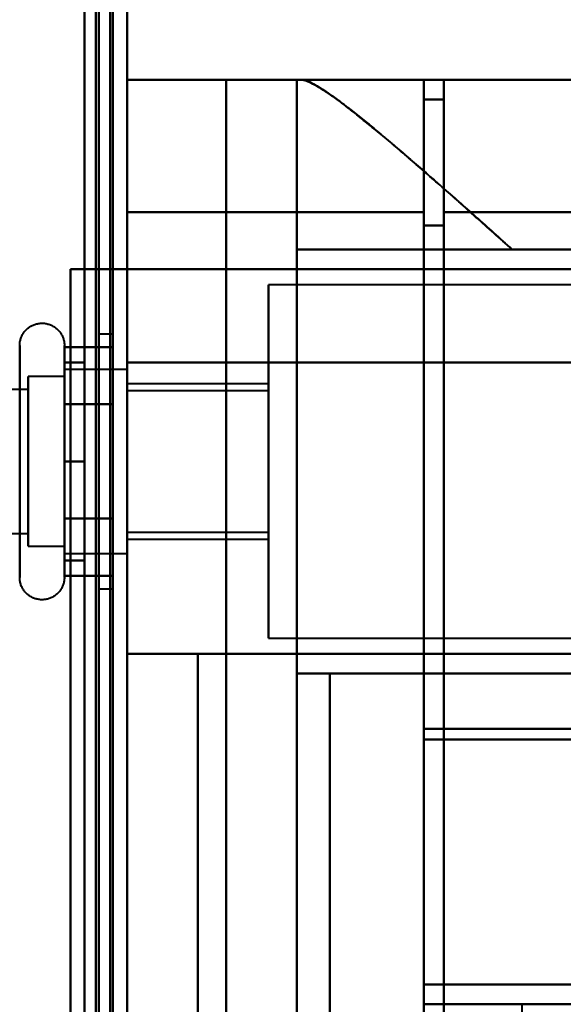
# Model space of a CAD drawing. Header units: millimetres. Extents: x -1352 to 2139, y -120 to 1210.
# Tile 81 of 87: x 736 to 755, y 983 to 1017. Entities that reach past the tile are written whole.
import ezdxf

# ---------------------------------------------------------------- set-up
doc = ezdxf.new("R2010")
doc.units = ezdxf.units.MM
doc.layers.add('A-GENM', color=13, linetype='Continuous', lineweight=40)
doc.layers.add('G-IMPT', color=8, linetype='Continuous', lineweight=40)

# ---------------------------------------------------------------- blocks, each defined once
blk = doc.blocks.new('Maintenance r21 - Maintenance r21-762144-Avant')
at = {"layer": 'A-GENM'}
for p, q in [((740, 0), (740, 1138)), ((740, 1138), (740, 0))]:
    blk.add_line(p, q, dxfattribs=at)
blk = doc.blocks.new('Souche connecteur circulaire R23 - Souche connecteur circulaire R23-762141-Avant')
at = {"layer": 'A-GENM'}
blk.add_line((740, 1080), (740, 880), dxfattribs=at)
blk = doc.blocks.new('NEXA 2000 CALQUES_dwg-762145-Avant')
at = {"layer": 'G-IMPT'}
for p, q in [((740, 128.972), (740, 1137.772)), ((740, 1008.672), (740, 1102.772)), ((739.5, 1084.372), (739.5, 883.372)), ((739.5, 682.372), (739.5, 1084.372)), ((739.5, 682.372), (739.5, 1084.372)), ((740, 883.372), (740, 1084.372)), ((740, 1084.372), (740, 682.372)), ((740, 1084.372), (740, 682.372)), ((740, 1010.694), (740, 1015.372)), ((740, 1015.372), (740, 1010.694)), ((746, 1015.372), (746, 1009.372)), ((746, 1015.372), (746.17, 1015.372)), ((746.17, 1015.372), (746, 1015.372)), ((766.861, 1015.372), (746.17, 1015.372)), ((750.5, 1010.694), (750.5, 1015.372)), ((750.5, 1015.372), (750.5, 1010.694)), ((751.2, 1010.694), (751.2, 1015.372)), ((751.2, 1015.372), (751.2, 1010.694)), ((750.5, 1010.213), (750.5, 1014.672)), ((750.5, 1014.672), (750.5, 1010.213)), ((751.2, 1010.213), (751.2, 1014.672)), ((751.2, 1014.672), (751.2, 1010.213)), ((740, 940.694), (740, 1010.694)), ((740, 1010.694), (740, 940.694)), ((750.5, 940.694), (750.5, 1010.694)), ((750.5, 1010.694), (750.5, 940.694)), ((751.2, 940.694), (751.2, 1010.694)), ((751.2, 1010.694), (751.2, 940.694)), ((750.5, 941.193), (750.5, 1010.213)), ((750.5, 1010.213), (750.5, 941.193)), ((751.2, 941.193), (751.2, 1010.213)), ((751.2, 1010.213), (751.2, 941.193)), ((746, 1009.372), (753.615, 1009.372)), ((753.615, 1009.372), (746, 1009.372)), ((739.4, 1008.672), (740, 1008.672)), ((740, 1008.672), (739.4, 1008.672)), ((740, 1005.372), (740, 1008.672)), ((740, 1008.672), (740, 1005.372)), ((769.77, 1008.122), (745, 1008.122)), ((745, 1001.872), (745, 1008.122)), ((745, 1008.122), (745, 1001.872)), ((739.5, 1006.372), (739, 1006.372)), ((739, 1006.372), (739, 1001.872)), ((739, 1001.872), (739, 1006.372)), ((739.5, 1006.372), (739.5, 997.372)), ((739.5, 1006.372), (739.5, 997.372)), ((739.5, 1001.872), (739.5, 1006.372)), ((737.785, 1005.972), (737.785, 1003.922)), ((737.785, 1005.972), (737.785, 1001.872)), ((737.785, 1005.972), (737.785, 1001.872)), ((737.785, 1005.423), (737.785, 999.822)), ((740, 1005.122), (737.785, 1005.122)), ((740, 1005.122), (737.785, 1005.122)), ((737.785, 1005.122), (737.785, 1001.872)), ((737.785, 1005.122), (737.785, 1001.872)), ((737.785, 998.622), (737.785, 1005.122)), ((737.785, 998.622), (737.785, 1005.122)), ((737.785, 999.058), (737.785, 1005.122)), ((737.785, 1005.122), (737.785, 1003.497)), ((740, 1005.122), (740, 1001.872)), ((740, 1001.872), (740, 1005.122)), ((740, 1001.872), (740, 1005.122)), ((740, 1005.122), (740, 1001.872)), ((737.785, 1004.872), (736.5, 1004.872)), ((737.785, 1004.872), (736.5, 1004.872)), ((736.5, 1004.872), (736.5, 998.872)), ((736.5, 1004.872), (736.5, 1001.872)), ((736.5, 1001.872), (736.5, 1004.872)), ((736.5, 1000.372), (736.5, 1004.872)), ((736.5, 1004.872), (736.5, 1003.372)), ((737.785, 1004.872), (737.785, 998.872)), ((737.785, 1004.872), (737.785, 998.872)), ((737.785, 998.872), (737.785, 1004.872)), ((737.785, 998.872), (737.785, 1004.872)), ((737.785, 999.274), (737.785, 1004.872)), ((737.785, 1004.872), (737.785, 999.274)), ((736.5, 1004.421), (724.611, 1004.421)), ((736.5, 1004.421), (724.611, 1004.421)), ((736.5, 1004.47), (736.5, 998.872)), ((736.5, 1004.421), (736.5, 1001.872)), ((736.5, 1001.872), (736.5, 1004.421)), ((736.5, 1000.598), (736.5, 1004.421)), ((736.5, 1004.421), (736.5, 1000.598)), ((737.785, 998.622), (737.785, 1004.687)), ((737.785, 1004.687), (737.785, 1000.247)), ((737.785, 998.872), (737.785, 1004.47)), ((737.785, 1004.47), (737.785, 998.872)), ((745, 1004.622), (740, 1004.622)), ((740, 1001.872), (740, 1004.622)), ((740, 1004.622), (740, 1001.872)), ((745, 1004.372), (740, 1004.372)), ((740, 1001.872), (740, 1004.372)), ((740, 1004.372), (740, 1001.872)), ((745, 1001.872), (745, 1004.622)), ((745, 1004.622), (745, 1001.872)), ((745, 1001.872), (745, 1004.372)), ((745, 1004.372), (745, 1001.872)), ((737.785, 1003.922), (737.785, 997.772)), ((736.5, 998.872), (736.5, 1003.372)), ((736.5, 1003.372), (736.5, 999.274)), ((737.785, 1003.497), (737.785, 998.622)), ((740, 998.622), (740, 1003.497)), ((736.5, 999.324), (736.5, 1003.146)), ((736.5, 1003.146), (736.5, 999.324)), ((736.5, 1001.872), (736.5, 998.872)), ((736.5, 998.872), (736.5, 1001.872)), ((736.5, 1001.872), (736.5, 999.324)), ((736.5, 999.324), (736.5, 1001.872)), ((737.785, 1001.872), (737.785, 998.622)), ((737.785, 1001.872), (737.785, 997.772)), ((739, 1001.872), (739, 997.372)), ((739, 997.372), (739, 1001.872)), ((739.5, 997.372), (739.5, 1001.872)), ((739.5, 997.372), (739.5, 1001.872)), ((740, 1001.872), (740, 998.622)), ((740, 999.372), (740, 1001.872)), ((740, 1001.872), (740, 999.372)), ((740, 998.622), (740, 1001.872)), ((740, 1000.247), (740, 1001.872)), ((740, 1001.872), (740, 998.622)), ((740, 999.122), (740, 1001.872)), ((740, 1001.872), (740, 999.122)), ((745, 999.372), (745, 1001.872)), ((745, 1001.872), (745, 999.372)), ((745, 999.122), (745, 1001.872)), ((745, 995.622), (745, 1001.872)), ((745, 1001.872), (745, 999.122)), ((745, 1001.872), (745, 995.622)), ((724.611, 999.324), (736.5, 999.324)), ((724.611, 999.324), (736.5, 999.324)), ((740, 999.372), (745, 999.372)), ((736.5, 998.872), (737.785, 998.872)), ((736.5, 998.872), (737.785, 998.872)), ((740, 999.122), (745, 999.122)), ((737.785, 998.622), (740, 998.622)), ((737.785, 998.622), (740, 998.622)), ((739, 997.372), (739.5, 997.372)), ((745, 995.622), (769.77, 995.622)), ((747.174, 994.372), (758.015, 994.372)), ((758.015, 994.372), (747.174, 994.372)), ((750.5, 983.372), (750.5, 992.417)), ((750.5, 992.417), (750.5, 983.372)), ((750.5, 992.034), (750.5, 982.672)), ((750.5, 982.672), (750.5, 992.034)), ((758.015, 983.372), (750.5, 983.372)), ((750.5, 983.372), (758.015, 983.372)), ((750.5, 982.672), (768.709, 982.672)), ((750.5, 982.672), (753.974, 982.672))]:
    blk.add_line(p, q, dxfattribs=at)
at = {"layer": 'G-IMPT', "flags": 128}
for points in [[(739.4, 1137.772), (739.4, 885.572), (739.4, 633.372), (739.4, 381.172), (739.4, 128.972)], [(739.4, 128.972), (739.4, 381.172), (739.4, 633.372), (739.4, 885.572), (739.4, 1137.772)], [(739.4, 1137.772), (739.4, 885.572), (739.4, 633.372), (739.4, 381.172), (739.4, 128.972)], [(739.5, 128.972), (739.5, 381.172), (739.5, 633.372), (739.5, 885.572), (739.5, 1137.772)], [(740, 128.972), (740, 381.172), (740, 633.372), (740, 885.572), (740, 1137.772)], [(740, 1137.772), (740, 1105.497), (740, 1073.222), (740, 1040.947), (740, 1008.672)], [(740, 1008.672), (740, 1040.947), (740, 1073.222), (740, 1105.497), (740, 1137.772)], [(740, 1137.772), (740, 885.572), (740, 633.372), (740, 381.172), (740, 128.972)], [(738.9, 129.472), (738.9, 381.422), (738.9, 633.372), (738.9, 885.322), (738.9, 1137.272)], [(738.9, 1137.272), (738.9, 885.322), (738.9, 633.372), (738.9, 381.422), (738.9, 129.472)], [(738.9, 129.472), (738.9, 381.422), (738.9, 633.372), (738.9, 885.322), (738.9, 1137.272)], [(739, 1137.272), (739, 885.322), (739, 633.372), (739, 381.422), (739, 129.472)], [(739, 129.472), (739, 381.422), (739, 633.372), (739, 885.322), (739, 1137.272)], [(739, 1137.272), (739, 885.322), (739, 633.372), (739, 381.422), (739, 129.472)], [(739.5, 1137.272), (739.5, 885.322), (739.5, 633.372), (739.5, 381.422), (739.5, 129.472)], [(739.5, 129.472), (739.5, 381.422), (739.5, 633.372), (739.5, 885.322), (739.5, 1137.272)], [(739.5, 1137.272), (739.5, 885.322), (739.5, 633.372), (739.5, 381.422), (739.5, 129.472)], [(739.5, 129.472), (739.5, 381.422), (739.5, 633.372), (739.5, 885.322), (739.5, 1137.272)], [(739.5, 1137.272), (739.5, 885.322), (739.5, 633.372), (739.5, 381.422), (739.5, 129.472)], [(739.5, 129.472), (739.5, 381.422), (739.5, 633.372), (739.5, 885.322), (739.5, 1137.272)], [(739.4, 1102.772), (739.4, 1079.247), (739.4, 1055.722), (739.4, 1032.197), (739.4, 1008.672)], [(739.4, 128.972), (739.4, 372.422), (739.4, 615.872), (739.4, 859.322), (739.4, 1102.772)], [(739.4, 1102.772), (739.4, 859.322), (739.4, 615.872), (739.4, 372.422), (739.4, 128.972)], [(739.4, 1008.672), (739.4, 1032.197), (739.4, 1055.722), (739.4, 1079.247), (739.4, 1102.772)], [(739.4, 1102.772), (739.4, 1079.247), (739.4, 1055.722), (739.4, 1032.197), (739.4, 1008.672)], [(739.4, 128.972), (739.4, 372.422), (739.4, 615.872), (739.4, 859.322), (739.4, 1102.772)], [(739.5, 1008.672), (739.5, 1032.197), (739.5, 1055.722), (739.5, 1079.247), (739.5, 1102.772)], [(739.5, 1102.772), (739.5, 859.322), (739.5, 615.872), (739.5, 372.422), (739.5, 128.972)], [(740, 1008.672), (740, 1032.197), (740, 1055.722), (740, 1079.247), (740, 1102.772)], [(740, 1102.772), (740, 859.322), (740, 615.872), (740, 372.422), (740, 128.972)], [(740, 128.972), (740, 372.422), (740, 615.872), (740, 859.322), (740, 1102.772)], [(740, 1102.772), (740, 1079.247), (740, 1055.722), (740, 1032.197), (740, 1008.672)], [(738.5, 1102.272), (738.5, 859.072), (738.5, 615.872), (738.5, 372.672), (738.5, 129.472)], [(738.5, 129.472), (738.5, 372.672), (738.5, 615.872), (738.5, 859.072), (738.5, 1102.272)], [(738.5, 129.472), (738.5, 372.672), (738.5, 615.872), (738.5, 859.072), (738.5, 1102.272)], [(738.5, 1008.672), (738.5, 1032.072), (738.5, 1055.472), (738.5, 1078.872), (738.5, 1102.272)], [(738.5, 1102.272), (738.5, 1078.872), (738.5, 1055.472), (738.5, 1032.072), (738.5, 1008.672)], [(738.5, 1102.272), (738.5, 1078.872), (738.5, 1055.472), (738.5, 1032.072), (738.5, 1008.672)], [(738.5, 1008.672), (738.5, 1032.072), (738.5, 1055.472), (738.5, 1078.872), (738.5, 1102.272)], [(738.5, 1102.272), (738.5, 859.072), (738.5, 615.872), (738.5, 372.672), (738.5, 129.472)], [(738.5, 1035.872), (738.5, 1005.872), (738.5, 975.872), (738.5, 945.872), (738.5, 915.872)], [(738.5, 915.872), (738.5, 945.872), (738.5, 975.872), (738.5, 1005.872), (738.5, 1035.872)], [(738.5, 1035.872), (738.5, 1005.872), (738.5, 975.872), (738.5, 945.872), (738.5, 915.872)], [(738.5, 915.872), (738.5, 945.872), (738.5, 975.872), (738.5, 1005.872), (738.5, 1035.872)], [(739.5, 915.872), (739.5, 945.872), (739.5, 975.872), (739.5, 1005.872), (739.5, 1035.872)], [(739.5, 1035.872), (739.5, 1005.872), (739.5, 975.872), (739.5, 945.872), (739.5, 915.872)], [(739.5, 915.872), (739.5, 945.872), (739.5, 975.872), (739.5, 1005.872), (739.5, 1035.872)], [(739.5, 1035.872), (739.5, 1005.872), (739.5, 975.872), (739.5, 945.872), (739.5, 915.872)], [(740, 1015.372), (742.625, 1015.372), (745.25, 1015.372), (747.875, 1015.372), (750.5, 1015.372)], [(750.5, 1015.372), (747.875, 1015.372), (745.25, 1015.372), (742.625, 1015.372), (740, 1015.372)], [(740, 1015.372), (740.877, 1015.372), (741.754, 1015.372), (742.631, 1015.372), (743.509, 1015.372)], [(743.509, 1015.372), (742.631, 1015.372), (741.754, 1015.372), (740.877, 1015.372), (740, 1015.372)], [(740, 1015.372), (740, 995.622), (740, 975.872), (740, 956.122), (740, 936.372)], [(740, 936.372), (740, 956.122), (740, 975.872), (740, 995.622), (740, 1015.372)], [(746, 1015.372), (745.377, 1015.372), (744.754, 1015.372), (744.131, 1015.372), (743.509, 1015.372)], [(743.509, 1015.372), (743.509, 995.622), (743.509, 975.872), (743.509, 956.122), (743.509, 936.372)], [(743.509, 1015.372), (744.131, 1015.372), (744.754, 1015.372), (745.377, 1015.372), (746, 1015.372)], [(743.509, 936.372), (743.509, 956.122), (743.509, 975.872), (743.509, 995.622), (743.509, 1015.372)], [(746, 1015.372), (746, 1013.872), (746, 1012.372), (746, 1010.872), (746, 1009.372)], [(746, 936.372), (746, 956.122), (746, 975.872), (746, 995.622), (746, 1015.372)], [(746, 1009.372), (746, 1010.872), (746, 1012.372), (746, 1013.872), (746, 1015.372)], [(746, 1015.372), (746, 995.622), (746, 975.872), (746, 956.122), (746, 936.372)], [(766.861, 1015.372), (761.688, 1015.372), (756.515, 1015.372), (751.343, 1015.372), (746.17, 1015.372)], [(746.17, 1015.372), (751.343, 1015.372), (756.515, 1015.372), (761.688, 1015.372), (766.861, 1015.372)], [(750.5, 992.417), (750.5, 998.156), (750.5, 1003.895), (750.5, 1009.634), (750.5, 1015.372)], [(750.5, 1015.372), (753.991, 1015.372), (757.483, 1015.372), (760.974, 1015.372), (764.465, 1015.372)], [(750.5, 1015.372), (750.5, 1009.634), (750.5, 1003.895), (750.5, 998.156), (750.5, 992.417)], [(764.465, 1015.372), (760.974, 1015.372), (757.483, 1015.372), (753.991, 1015.372), (750.5, 1015.372)], [(751.2, 1015.372), (754.057, 1015.372), (756.914, 1015.372), (759.772, 1015.372), (762.629, 1015.372)], [(751.2, 1014.672), (751.2, 1014.847), (751.2, 1015.022), (751.2, 1015.197), (751.2, 1015.372)], [(751.2, 1015.372), (754.495, 1015.372), (757.791, 1015.372), (761.086, 1015.372), (764.382, 1015.372)], [(762.629, 1015.372), (759.772, 1015.372), (756.914, 1015.372), (754.057, 1015.372), (751.2, 1015.372)], [(764.382, 1015.372), (761.086, 1015.372), (757.791, 1015.372), (754.495, 1015.372), (751.2, 1015.372)], [(751.2, 1015.372), (751.2, 1015.197), (751.2, 1015.022), (751.2, 1014.847), (751.2, 1014.672)], [(750.5, 1014.672), (750.675, 1014.672), (750.85, 1014.672), (751.025, 1014.672), (751.2, 1014.672)], [(751.2, 1014.672), (751.025, 1014.672), (750.85, 1014.672), (750.675, 1014.672), (750.5, 1014.672)], [(750.5, 1014.672), (750.675, 1014.672), (750.85, 1014.672), (751.025, 1014.672), (751.2, 1014.672)], [(751.2, 1014.672), (751.025, 1014.672), (750.85, 1014.672), (750.675, 1014.672), (750.5, 1014.672)], [(750.5, 1014.672), (750.5, 1009.013), (750.5, 1003.353), (750.5, 997.694), (750.5, 992.034)], [(750.5, 992.034), (750.5, 997.694), (750.5, 1003.353), (750.5, 1009.013), (750.5, 1014.672)], [(740, 1010.694), (742.625, 1010.694), (745.25, 1010.694), (747.875, 1010.694), (750.5, 1010.694)], [(750.5, 1010.694), (747.875, 1010.694), (745.25, 1010.694), (742.625, 1010.694), (740, 1010.694)], [(751.2, 1010.694), (753.691, 1010.694), (756.182, 1010.694), (758.672, 1010.694), (761.163, 1010.694)], [(761.163, 1010.694), (758.672, 1010.694), (756.182, 1010.694), (753.691, 1010.694), (751.2, 1010.694)], [(750.5, 1010.213), (750.675, 1010.213), (750.85, 1010.213), (751.025, 1010.213), (751.2, 1010.213)], [(751.2, 1010.213), (751.025, 1010.213), (750.85, 1010.213), (750.675, 1010.213), (750.5, 1010.213)], [(746, 1009.372), (751.734, 1009.372), (757.468, 1009.372), (763.202, 1009.372), (768.936, 1009.372)], [(746, 1009.372), (746, 1005.622), (746, 1001.872), (746, 998.122), (746, 994.372)], [(768.936, 1009.372), (763.202, 1009.372), (757.468, 1009.372), (751.734, 1009.372), (746, 1009.372)], [(746, 994.372), (746, 998.122), (746, 1001.872), (746, 1005.622), (746, 1009.372)], [(762.661, 1009.372), (760.399, 1009.372), (758.138, 1009.372), (755.876, 1009.372), (753.615, 1009.372)], [(753.615, 1009.372), (755.876, 1009.372), (758.138, 1009.372), (760.399, 1009.372), (762.661, 1009.372)], [(738.5, 1008.672), (738.375, 1008.672), (738.25, 1008.672), (738.125, 1008.672), (738, 1008.672)], [(738, 1008.672), (738, 992.272), (738, 975.872), (738, 959.472), (738, 943.072)], [(739.5, 1008.672), (739.125, 1008.672), (738.75, 1008.672), (738.375, 1008.672), (738, 1008.672)], [(738, 1008.672), (738.125, 1008.672), (738.25, 1008.672), (738.375, 1008.672), (738.5, 1008.672)], [(738, 943.072), (738, 959.472), (738, 975.872), (738, 992.272), (738, 1008.672)], [(738, 1008.672), (738.375, 1008.672), (738.75, 1008.672), (739.125, 1008.672), (739.5, 1008.672)], [(740, 1008.672), (739.5, 1008.672), (739, 1008.672), (738.5, 1008.672), (738, 1008.672)], [(738, 1008.672), (738, 992.272), (738, 975.872), (738, 959.472), (738, 943.072)], [(738, 1008.672), (738, 992.272), (738, 975.872), (738, 959.472), (738, 943.072)], [(738, 943.072), (738, 959.472), (738, 975.872), (738, 992.272), (738, 1008.672)], [(738, 943.072), (738, 959.472), (738, 975.872), (738, 992.272), (738, 1008.672)], [(738, 1008.672), (738.35, 1008.672), (738.7, 1008.672), (739.05, 1008.672), (739.4, 1008.672)], [(739.4, 1008.672), (739.05, 1008.672), (738.7, 1008.672), (738.35, 1008.672), (738, 1008.672)], [(738, 1008.672), (738.5, 1008.672), (739, 1008.672), (739.5, 1008.672), (740, 1008.672)], [(739.4, 1008.672), (739.175, 1008.672), (738.95, 1008.672), (738.725, 1008.672), (738.5, 1008.672)], [(738.5, 1008.672), (738.738, 1008.672), (738.975, 1008.672), (739.213, 1008.672), (739.45, 1008.672)], [(739.45, 1008.672), (739.463, 1008.672), (739.475, 1008.672), (739.488, 1008.672), (739.5, 1008.672)], [(739.5, 1008.672), (739.5, 992.272), (739.5, 975.872), (739.5, 959.472), (739.5, 943.072)], [(739.5, 943.072), (739.5, 959.472), (739.5, 975.872), (739.5, 992.272), (739.5, 1008.672)], [(740, 1008.672), (740, 992.272), (740, 975.872), (740, 959.472), (740, 943.072)], [(762.17, 1008.672), (756.628, 1008.672), (751.085, 1008.672), (745.543, 1008.672), (740, 1008.672)], [(740, 943.072), (740, 959.472), (740, 975.872), (740, 992.272), (740, 1008.672)], [(740, 1008.672), (740, 992.272), (740, 975.872), (740, 959.472), (740, 943.072)], [(740, 943.072), (740, 959.472), (740, 975.872), (740, 992.272), (740, 1008.672)], [(740, 943.072), (740, 959.472), (740, 975.872), (740, 992.272), (740, 1008.672)], [(740, 1008.672), (747.288, 1008.672), (754.576, 1008.672), (761.864, 1008.672), (769.152, 1008.672)], [(740, 1008.672), (745.543, 1008.672), (751.085, 1008.672), (756.628, 1008.672), (762.17, 1008.672)], [(769.152, 1008.672), (761.864, 1008.672), (754.576, 1008.672), (747.288, 1008.672), (740, 1008.672)], [(740, 1008.672), (740, 992.272), (740, 975.872), (740, 959.472), (740, 943.072)], [(736.204, 1005.972), (736.205, 1006.004), (736.207, 1006.035), (736.21, 1006.067), (736.214, 1006.098), (736.22, 1006.129), (736.227, 1006.16), (736.235, 1006.191), (736.244, 1006.221), (736.255, 1006.251), (736.267, 1006.28), (736.28, 1006.309), (736.294, 1006.337), (736.309, 1006.365), (736.325, 1006.392), (736.342, 1006.419), (736.361, 1006.444), (736.38, 1006.469), (736.4, 1006.493), (736.422, 1006.517), (736.444, 1006.539), (736.467, 1006.561), (736.491, 1006.582), (736.516, 1006.601), (736.541, 1006.62), (736.568, 1006.637), (736.595, 1006.654), (736.622, 1006.669), (736.65, 1006.684), (736.679, 1006.697), (736.708, 1006.709), (736.738, 1006.72), (736.768, 1006.73), (736.799, 1006.738), (736.829, 1006.745), (736.86, 1006.751), (736.892, 1006.756), (736.923, 1006.759), (736.955, 1006.762), (736.986, 1006.763), (737.018, 1006.762), (737.049, 1006.761), (737.081, 1006.758), (737.112, 1006.754), (737.143, 1006.749), (737.174, 1006.742), (737.205, 1006.734), (737.235, 1006.725), (737.265, 1006.715), (737.295, 1006.704), (737.324, 1006.691), (737.352, 1006.677), (737.38, 1006.662), (737.407, 1006.646), (737.434, 1006.629), (737.46, 1006.611), (737.485, 1006.592), (737.509, 1006.572), (737.533, 1006.551), (737.556, 1006.529), (737.578, 1006.506), (737.598, 1006.482), (737.618, 1006.458), (737.637, 1006.433), (737.655, 1006.407), (737.672, 1006.38), (737.688, 1006.352), (737.702, 1006.324), (737.716, 1006.296), (737.728, 1006.267), (737.739, 1006.237), (737.749, 1006.207), (737.758, 1006.177), (737.766, 1006.146), (737.772, 1006.115), (737.777, 1006.084), (737.781, 1006.052), (737.784, 1006.021), (737.785, 1005.989), (737.785, 1005.972)], [(736.204, 1005.972), (736.205, 1006.004), (736.207, 1006.035), (736.21, 1006.067), (736.214, 1006.098), (736.22, 1006.129), (736.227, 1006.16), (736.235, 1006.191), (736.244, 1006.221), (736.255, 1006.251), (736.267, 1006.28), (736.28, 1006.309), (736.294, 1006.337), (736.309, 1006.365), (736.325, 1006.392), (736.342, 1006.419), (736.361, 1006.444), (736.38, 1006.469), (736.4, 1006.493), (736.422, 1006.517), (736.444, 1006.539), (736.467, 1006.561), (736.491, 1006.582), (736.516, 1006.601), (736.541, 1006.62), (736.568, 1006.637), (736.595, 1006.654), (736.622, 1006.669), (736.65, 1006.684), (736.679, 1006.697), (736.708, 1006.709), (736.738, 1006.72), (736.768, 1006.73), (736.799, 1006.738), (736.829, 1006.745), (736.86, 1006.751), (736.892, 1006.756), (736.923, 1006.759), (736.955, 1006.762), (736.986, 1006.763), (737.018, 1006.762), (737.049, 1006.761), (737.081, 1006.758), (737.112, 1006.754), (737.143, 1006.749), (737.174, 1006.742), (737.205, 1006.734), (737.235, 1006.725), (737.265, 1006.715), (737.295, 1006.704), (737.324, 1006.691), (737.352, 1006.677), (737.38, 1006.662), (737.407, 1006.646), (737.434, 1006.629), (737.46, 1006.611), (737.485, 1006.592), (737.509, 1006.572), (737.533, 1006.551), (737.556, 1006.529), (737.578, 1006.506), (737.598, 1006.482), (737.618, 1006.458), (737.637, 1006.433), (737.655, 1006.407), (737.672, 1006.38), (737.688, 1006.352), (737.702, 1006.324), (737.716, 1006.296), (737.728, 1006.267), (737.739, 1006.237), (737.749, 1006.207), (737.758, 1006.177), (737.766, 1006.146), (737.772, 1006.115), (737.777, 1006.084), (737.781, 1006.052), (737.784, 1006.021), (737.785, 1005.989), (737.785, 1005.972)], [(736.204, 1005.972), (736.204, 1005.969), (736.204, 1005.959), (736.204, 1005.943), (736.204, 1005.92), (736.204, 1005.891), (736.204, 1005.855), (736.204, 1005.813), (736.204, 1005.764), (736.204, 1005.709), (736.204, 1005.649), (736.204, 1005.582), (736.204, 1005.509), (736.204, 1005.43), (736.204, 1005.346), (736.204, 1005.256), (736.204, 1005.161), (736.204, 1005.06), (736.204, 1004.955), (736.204, 1004.844), (736.204, 1004.729), (736.204, 1004.609), (736.204, 1004.485), (736.204, 1004.356), (736.204, 1004.224), (736.204, 1004.088), (736.204, 1003.948), (736.204, 1003.805), (736.204, 1003.659), (736.204, 1003.51), (736.204, 1003.358), (736.204, 1003.204), (736.204, 1003.048), (736.204, 1002.89), (736.204, 1002.73), (736.204, 1002.569), (736.204, 1002.407), (736.204, 1002.244), (736.204, 1002.08), (736.204, 1001.917), (736.204, 1001.872)], [(736.204, 1001.872), (736.204, 1002.036), (736.204, 1002.2), (736.204, 1002.363), (736.204, 1002.526), (736.204, 1002.687), (736.204, 1002.847), (736.204, 1003.005), (736.204, 1003.162), (736.204, 1003.317), (736.204, 1003.469), (736.204, 1003.619), (736.204, 1003.766), (736.204, 1003.91), (736.204, 1004.05), (736.204, 1004.187), (736.204, 1004.321), (736.204, 1004.45), (736.204, 1004.576), (736.204, 1004.697), (736.204, 1004.813), (736.204, 1004.925), (736.204, 1005.032), (736.204, 1005.134), (736.204, 1005.231), (736.204, 1005.322), (736.204, 1005.408), (736.204, 1005.488), (736.204, 1005.563), (736.204, 1005.631), (736.204, 1005.694), (736.204, 1005.75), (736.204, 1005.8), (736.204, 1005.844), (736.204, 1005.882), (736.204, 1005.913), (736.204, 1005.937), (736.204, 1005.955), (736.204, 1005.967), (736.204, 1005.972)], [(737.785, 1005.972), (737.785, 1005.969), (737.785, 1005.959), (737.785, 1005.943), (737.785, 1005.92), (737.785, 1005.891), (737.785, 1005.855), (737.785, 1005.813), (737.785, 1005.764), (737.785, 1005.709), (737.785, 1005.649), (737.785, 1005.582), (737.785, 1005.509), (737.785, 1005.43), (737.785, 1005.346), (737.785, 1005.256), (737.785, 1005.161), (737.785, 1005.06), (737.785, 1004.955), (737.785, 1004.844), (737.785, 1004.729), (737.785, 1004.609), (737.785, 1004.485), (737.785, 1004.356), (737.785, 1004.224), (737.785, 1004.088), (737.785, 1003.948), (737.785, 1003.805), (737.785, 1003.659), (737.785, 1003.51), (737.785, 1003.358), (737.785, 1003.204), (737.785, 1003.048), (737.785, 1002.89), (737.785, 1002.73), (737.785, 1002.569), (737.785, 1002.407), (737.785, 1002.244), (737.785, 1002.08), (737.785, 1001.917), (737.785, 1001.753), (737.785, 1001.589), (737.785, 1001.425), (737.785, 1001.263), (737.785, 1001.101), (737.785, 1000.941), (737.785, 1000.782), (737.785, 1000.625), (737.785, 1000.469), (737.785, 1000.317), (737.785, 1000.166), (737.785, 1000.018), (737.785, 999.874), (737.785, 999.822)], [(737.785, 1003.922), (737.785, 1004.063), (737.785, 1004.2), (737.785, 1004.333), (737.785, 1004.462), (737.785, 1004.587), (737.785, 1004.708), (737.785, 1004.824), (737.785, 1004.935), (737.785, 1005.042), (737.785, 1005.143), (737.785, 1005.239), (737.785, 1005.33), (737.785, 1005.416), (737.785, 1005.495), (737.785, 1005.569), (737.785, 1005.637), (737.785, 1005.699), (737.785, 1005.755), (737.785, 1005.804), (737.785, 1005.848), (737.785, 1005.885), (737.785, 1005.915), (737.785, 1005.939), (737.785, 1005.957), (737.785, 1005.968), (737.785, 1005.972)], [(737.785, 1005.972), (737.785, 1005.969), (737.785, 1005.959), (737.785, 1005.943), (737.785, 1005.92), (737.785, 1005.891), (737.785, 1005.855), (737.785, 1005.813), (737.785, 1005.764), (737.785, 1005.709), (737.785, 1005.649), (737.785, 1005.582), (737.785, 1005.509), (737.785, 1005.43), (737.785, 1005.346), (737.785, 1005.256), (737.785, 1005.161), (737.785, 1005.06), (737.785, 1004.955), (737.785, 1004.844), (737.785, 1004.729), (737.785, 1004.609), (737.785, 1004.485), (737.785, 1004.356), (737.785, 1004.224), (737.785, 1004.088), (737.785, 1003.948), (737.785, 1003.805), (737.785, 1003.659), (737.785, 1003.51), (737.785, 1003.358), (737.785, 1003.204), (737.785, 1003.048), (737.785, 1002.89), (737.785, 1002.73), (737.785, 1002.569), (737.785, 1002.407), (737.785, 1002.244), (737.785, 1002.08), (737.785, 1001.917), (737.785, 1001.872)], [(737.785, 1001.872), (737.785, 1002.036), (737.785, 1002.2), (737.785, 1002.363), (737.785, 1002.526), (737.785, 1002.687), (737.785, 1002.847), (737.785, 1003.005), (737.785, 1003.162), (737.785, 1003.317), (737.785, 1003.469), (737.785, 1003.619), (737.785, 1003.766), (737.785, 1003.91), (737.785, 1004.05), (737.785, 1004.187), (737.785, 1004.321), (737.785, 1004.45), (737.785, 1004.576), (737.785, 1004.697), (737.785, 1004.813), (737.785, 1004.925), (737.785, 1005.032), (737.785, 1005.134), (737.785, 1005.231), (737.785, 1005.322), (737.785, 1005.408), (737.785, 1005.488), (737.785, 1005.563), (737.785, 1005.631), (737.785, 1005.694), (737.785, 1005.75), (737.785, 1005.8), (737.785, 1005.844), (737.785, 1005.882), (737.785, 1005.913), (737.785, 1005.937), (737.785, 1005.955), (737.785, 1005.967), (737.785, 1005.972)], [(737.785, 1003.893), (737.785, 1004.398), (737.785, 1004.903), (737.785, 1005.409), (737.785, 1005.914)], [(737.785, 1005.914), (738.214, 1005.914), (738.643, 1005.914), (739.071, 1005.914), (739.5, 1005.914)], [(739.5, 1005.914), (739.071, 1005.914), (738.643, 1005.914), (738.214, 1005.914), (737.785, 1005.914)], [(737.785, 1005.914), (737.785, 1005.409), (737.785, 1004.903), (737.785, 1004.398), (737.785, 1003.893)], [(739.5, 1005.914), (739.5, 1005.409), (739.5, 1004.903), (739.5, 1004.398), (739.5, 1003.893)], [(739.5, 1003.893), (739.5, 1004.398), (739.5, 1004.903), (739.5, 1005.409), (739.5, 1005.914)], [(739.5, 1005.914), (739.5, 1005.409), (739.5, 1004.903), (739.5, 1004.398), (739.5, 1003.893)], [(739.5, 1003.893), (739.5, 1004.398), (739.5, 1004.903), (739.5, 1005.409), (739.5, 1005.914)], [(738.5, 1005.372), (738.321, 1005.372), (738.143, 1005.372), (737.964, 1005.372), (737.785, 1005.372)], [(737.785, 1005.372), (737.785, 1004.497), (737.785, 1003.622), (737.785, 1002.747), (737.785, 1001.872)], [(738.5, 1005.372), (738.321, 1005.372), (738.143, 1005.372), (737.964, 1005.372), (737.785, 1005.372)], [(737.785, 1005.372), (737.964, 1005.372), (738.143, 1005.372), (738.321, 1005.372), (738.5, 1005.372)], [(737.785, 1001.872), (737.785, 1002.747), (737.785, 1003.622), (737.785, 1004.497), (737.785, 1005.372)], [(737.785, 1005.372), (737.964, 1005.372), (738.143, 1005.372), (738.321, 1005.372), (738.5, 1005.372)], [(738.5, 1001.872), (738.5, 1002.747), (738.5, 1003.622), (738.5, 1004.497), (738.5, 1005.372)], [(738.5, 1005.372), (738.5, 1004.497), (738.5, 1003.622), (738.5, 1002.747), (738.5, 1001.872)], [(738.5, 1001.872), (738.5, 1002.747), (738.5, 1003.622), (738.5, 1004.497), (738.5, 1005.372)], [(738.5, 1005.372), (738.5, 1004.497), (738.5, 1003.622), (738.5, 1002.747), (738.5, 1001.872)], [(759.861, 1005.372), (754.896, 1005.372), (749.93, 1005.372), (744.965, 1005.372), (740, 1005.372)], [(740, 1005.372), (740, 990.622), (740, 975.872), (740, 961.122), (740, 946.372)], [(740, 1005.372), (744.965, 1005.372), (749.93, 1005.372), (754.896, 1005.372), (759.861, 1005.372)], [(740, 946.372), (740, 961.122), (740, 975.872), (740, 990.622), (740, 1005.372)], [(737.785, 997.772), (737.785, 997.776), (737.785, 997.785), (737.785, 997.802), (737.785, 997.825), (737.785, 997.854), (737.785, 997.89), (737.785, 997.932), (737.785, 997.98), (737.785, 998.035), (737.785, 998.096), (737.785, 998.163), (737.785, 998.236), (737.785, 998.314), (737.785, 998.399), (737.785, 998.488), (737.785, 998.584), (737.785, 998.684), (737.785, 998.79), (737.785, 998.9), (737.785, 999.016), (737.785, 999.136), (737.785, 999.26), (737.785, 999.388), (737.785, 999.521), (737.785, 999.657), (737.785, 999.797), (737.785, 999.94), (737.785, 1000.086), (737.785, 1000.235), (737.785, 1000.387), (737.785, 1000.541), (737.785, 1000.697), (737.785, 1000.855), (737.785, 1001.014), (737.785, 1001.175), (737.785, 1001.338), (737.785, 1001.501), (737.785, 1001.664), (737.785, 1001.828), (737.785, 1001.992), (737.785, 1002.156), (737.785, 1002.319), (737.785, 1002.482), (737.785, 1002.643), (737.785, 1002.804), (737.785, 1002.963), (737.785, 1003.12), (737.785, 1003.275), (737.785, 1003.428), (737.785, 1003.579), (737.785, 1003.726), (737.785, 1003.871), (737.785, 1003.922)], [(739.5, 1003.893), (739.071, 1003.893), (738.643, 1003.893), (738.214, 1003.893), (737.785, 1003.893)], [(737.785, 999.852), (737.785, 1000.862), (737.785, 1001.872), (737.785, 1002.883), (737.785, 1003.893)], [(737.785, 1003.893), (738.214, 1003.893), (738.643, 1003.893), (739.071, 1003.893), (739.5, 1003.893)], [(739.5, 1003.893), (739.071, 1003.893), (738.643, 1003.893), (738.214, 1003.893), (737.785, 1003.893)], [(737.785, 1003.893), (737.785, 1002.883), (737.785, 1001.872), (737.785, 1000.862), (737.785, 999.852)], [(737.785, 1003.893), (738.214, 1003.893), (738.643, 1003.893), (739.071, 1003.893), (739.5, 1003.893)], [(739.5, 1003.893), (739.5, 1002.883), (739.5, 1001.872), (739.5, 1000.862), (739.5, 999.852)], [(739.5, 999.852), (739.5, 1000.862), (739.5, 1001.872), (739.5, 1002.883), (739.5, 1003.893)], [(739.5, 1003.893), (739.5, 1002.883), (739.5, 1001.872), (739.5, 1000.862), (739.5, 999.852)], [(739.5, 999.852), (739.5, 1000.862), (739.5, 1001.872), (739.5, 1002.883), (739.5, 1003.893)], [(736.204, 997.772), (736.204, 997.776), (736.204, 997.785), (736.204, 997.802), (736.204, 997.825), (736.204, 997.854), (736.204, 997.89), (736.204, 997.932), (736.204, 997.98), (736.204, 998.035), (736.204, 998.096), (736.204, 998.163), (736.204, 998.236), (736.204, 998.314), (736.204, 998.399), (736.204, 998.488), (736.204, 998.584), (736.204, 998.684), (736.204, 998.79), (736.204, 998.9), (736.204, 999.016), (736.204, 999.136), (736.204, 999.26), (736.204, 999.388), (736.204, 999.521), (736.204, 999.657), (736.204, 999.797), (736.204, 999.94), (736.204, 1000.086), (736.204, 1000.235), (736.204, 1000.387), (736.204, 1000.541), (736.204, 1000.697), (736.204, 1000.855), (736.204, 1001.014), (736.204, 1001.175), (736.204, 1001.338), (736.204, 1001.501), (736.204, 1001.664), (736.204, 1001.828), (736.204, 1001.872)], [(736.204, 1001.872), (736.204, 1001.708), (736.204, 1001.545), (736.204, 1001.381), (736.204, 1001.219), (736.204, 1001.058), (736.204, 1000.898), (736.204, 1000.739), (736.204, 1000.583), (736.204, 1000.428), (736.204, 1000.276), (736.204, 1000.126), (736.204, 999.979), (736.204, 999.835), (736.204, 999.694), (736.204, 999.557), (736.204, 999.424), (736.204, 999.294), (736.204, 999.169), (736.204, 999.048), (736.204, 998.931), (736.204, 998.819), (736.204, 998.712), (736.204, 998.61), (736.204, 998.514), (736.204, 998.422), (736.204, 998.336), (736.204, 998.256), (736.204, 998.182), (736.204, 998.113), (736.204, 998.051), (736.204, 997.995), (736.204, 997.944), (736.204, 997.901), (736.204, 997.863), (736.204, 997.832), (736.204, 997.807), (736.204, 997.789), (736.204, 997.778), (736.204, 997.773)], [(737.785, 997.772), (737.785, 997.776), (737.785, 997.785), (737.785, 997.802), (737.785, 997.825), (737.785, 997.854), (737.785, 997.89), (737.785, 997.932), (737.785, 997.98), (737.785, 998.035), (737.785, 998.096), (737.785, 998.163), (737.785, 998.236), (737.785, 998.314), (737.785, 998.399), (737.785, 998.488), (737.785, 998.584), (737.785, 998.684), (737.785, 998.79), (737.785, 998.9), (737.785, 999.016), (737.785, 999.136), (737.785, 999.26), (737.785, 999.388), (737.785, 999.521), (737.785, 999.657), (737.785, 999.797), (737.785, 999.94), (737.785, 1000.086), (737.785, 1000.235), (737.785, 1000.387), (737.785, 1000.541), (737.785, 1000.697), (737.785, 1000.855), (737.785, 1001.014), (737.785, 1001.175), (737.785, 1001.338), (737.785, 1001.501), (737.785, 1001.664), (737.785, 1001.828), (737.785, 1001.872)], [(737.785, 1001.872), (737.785, 1001.708), (737.785, 1001.545), (737.785, 1001.381), (737.785, 1001.219), (737.785, 1001.058), (737.785, 1000.898), (737.785, 1000.739), (737.785, 1000.583), (737.785, 1000.428), (737.785, 1000.276), (737.785, 1000.126), (737.785, 999.979), (737.785, 999.835), (737.785, 999.694), (737.785, 999.557), (737.785, 999.424), (737.785, 999.294), (737.785, 999.169), (737.785, 999.048), (737.785, 998.931), (737.785, 998.819), (737.785, 998.712), (737.785, 998.61), (737.785, 998.514), (737.785, 998.422), (737.785, 998.336), (737.785, 998.256), (737.785, 998.182), (737.785, 998.113), (737.785, 998.051), (737.785, 997.995), (737.785, 997.944), (737.785, 997.901), (737.785, 997.863), (737.785, 997.832), (737.785, 997.807), (737.785, 997.789), (737.785, 997.778), (737.785, 997.773)], [(738.5, 1001.872), (738.321, 1001.872), (738.143, 1001.872), (737.964, 1001.872), (737.785, 1001.872)], [(737.785, 1001.872), (737.785, 1000.997), (737.785, 1000.122), (737.785, 999.247), (737.785, 998.372)], [(737.785, 1001.872), (737.964, 1001.872), (738.143, 1001.872), (738.321, 1001.872), (738.5, 1001.872)], [(738.5, 1001.872), (738.321, 1001.872), (738.143, 1001.872), (737.964, 1001.872), (737.785, 1001.872)], [(737.785, 998.372), (737.785, 999.247), (737.785, 1000.122), (737.785, 1000.997), (737.785, 1001.872)], [(737.785, 1001.872), (737.964, 1001.872), (738.143, 1001.872), (738.321, 1001.872), (738.5, 1001.872)], [(738.5, 998.372), (738.5, 999.247), (738.5, 1000.122), (738.5, 1000.997), (738.5, 1001.872)], [(738.5, 1001.872), (738.5, 1000.997), (738.5, 1000.122), (738.5, 999.247), (738.5, 998.372)], [(738.5, 998.372), (738.5, 999.247), (738.5, 1000.122), (738.5, 1000.997), (738.5, 1001.872)], [(738.5, 1001.872), (738.5, 1000.997), (738.5, 1000.122), (738.5, 999.247), (738.5, 998.372)], [(739.5, 999.852), (739.071, 999.852), (738.643, 999.852), (738.214, 999.852), (737.785, 999.852)], [(737.785, 997.831), (737.785, 998.336), (737.785, 998.841), (737.785, 999.346), (737.785, 999.852)], [(737.785, 999.852), (738.214, 999.852), (738.643, 999.852), (739.071, 999.852), (739.5, 999.852)], [(739.5, 999.852), (739.071, 999.852), (738.643, 999.852), (738.214, 999.852), (737.785, 999.852)], [(737.785, 999.852), (737.785, 999.346), (737.785, 998.841), (737.785, 998.336), (737.785, 997.831)], [(737.785, 999.852), (738.214, 999.852), (738.643, 999.852), (739.071, 999.852), (739.5, 999.852)], [(739.5, 999.852), (739.5, 999.346), (739.5, 998.841), (739.5, 998.336), (739.5, 997.831)], [(739.5, 997.831), (739.5, 998.336), (739.5, 998.841), (739.5, 999.346), (739.5, 999.852)], [(739.5, 999.852), (739.5, 999.346), (739.5, 998.841), (739.5, 998.336), (739.5, 997.831)], [(739.5, 997.831), (739.5, 998.336), (739.5, 998.841), (739.5, 999.346), (739.5, 999.852)], [(737.785, 999.822), (737.785, 999.682), (737.785, 999.545), (737.785, 999.412), (737.785, 999.283), (737.785, 999.158), (737.785, 999.037), (737.785, 998.921), (737.785, 998.809), (737.785, 998.703), (737.785, 998.601), (737.785, 998.505), (737.785, 998.414), (737.785, 998.329), (737.785, 998.249), (737.785, 998.175), (737.785, 998.108), (737.785, 998.046), (737.785, 997.99), (737.785, 997.94), (737.785, 997.897), (737.785, 997.86), (737.785, 997.829), (737.785, 997.805), (737.785, 997.788), (737.785, 997.777), (737.785, 997.772)], [(737.785, 998.372), (737.964, 998.372), (738.143, 998.372), (738.321, 998.372), (738.5, 998.372)], [(738.5, 998.372), (738.321, 998.372), (738.143, 998.372), (737.964, 998.372), (737.785, 998.372)], [(738.5, 998.372), (738.321, 998.372), (738.143, 998.372), (737.964, 998.372), (737.785, 998.372)], [(737.785, 998.372), (737.964, 998.372), (738.143, 998.372), (738.321, 998.372), (738.5, 998.372)], [(737.785, 997.772), (737.785, 997.741), (737.783, 997.709), (737.779, 997.678), (737.775, 997.646), (737.769, 997.615), (737.762, 997.584), (737.754, 997.554), (737.745, 997.524), (737.734, 997.494), (737.723, 997.464), (737.71, 997.436), (737.696, 997.407), (737.681, 997.38), (737.664, 997.352), (737.647, 997.326), (737.629, 997.3), (737.609, 997.275), (737.589, 997.251), (737.568, 997.228), (737.545, 997.205), (737.522, 997.184), (737.498, 997.163), (737.474, 997.143), (737.448, 997.125), (737.422, 997.107), (737.395, 997.091), (737.367, 997.075), (737.339, 997.061), (737.31, 997.048), (737.281, 997.036), (737.251, 997.025), (737.221, 997.015), (737.191, 997.007), (737.16, 996.999), (737.129, 996.993), (737.098, 996.989), (737.066, 996.985), (737.035, 996.983), (737.003, 996.982), (736.972, 996.982), (736.94, 996.984), (736.909, 996.987), (736.877, 996.991), (736.846, 996.996), (736.815, 997.003), (736.784, 997.01), (736.754, 997.019), (736.724, 997.03), (736.695, 997.041), (736.666, 997.054), (736.637, 997.067), (736.609, 997.082), (736.582, 997.098), (736.555, 997.115), (736.53, 997.133), (736.504, 997.152), (736.48, 997.172), (736.456, 997.194), (736.434, 997.216), (736.412, 997.238), (736.391, 997.262), (736.371, 997.287), (736.352, 997.312), (736.334, 997.338), (736.317, 997.365), (736.302, 997.392), (736.287, 997.42), (736.273, 997.449), (736.261, 997.478), (736.25, 997.508), (736.24, 997.538), (736.231, 997.568), (736.224, 997.599), (736.217, 997.63), (736.212, 997.661), (736.208, 997.692), (736.206, 997.724), (736.204, 997.755), (736.204, 997.772)], [(737.785, 997.772), (737.785, 997.741), (737.783, 997.709), (737.779, 997.678), (737.775, 997.646), (737.769, 997.615), (737.762, 997.584), (737.754, 997.554), (737.745, 997.524), (737.734, 997.494), (737.723, 997.464), (737.71, 997.436), (737.696, 997.407), (737.681, 997.38), (737.664, 997.352), (737.647, 997.326), (737.629, 997.3), (737.609, 997.275), (737.589, 997.251), (737.568, 997.228), (737.545, 997.205), (737.522, 997.184), (737.498, 997.163), (737.474, 997.143), (737.448, 997.125), (737.422, 997.107), (737.395, 997.091), (737.367, 997.075), (737.339, 997.061), (737.31, 997.048), (737.281, 997.036), (737.251, 997.025), (737.221, 997.015), (737.191, 997.007), (737.16, 996.999), (737.129, 996.993), (737.098, 996.989), (737.066, 996.985), (737.035, 996.983), (737.003, 996.982), (736.972, 996.982), (736.94, 996.984), (736.909, 996.987), (736.877, 996.991), (736.846, 996.996), (736.815, 997.003), (736.784, 997.01), (736.754, 997.019), (736.724, 997.03), (736.695, 997.041), (736.666, 997.054), (736.637, 997.067), (736.609, 997.082), (736.582, 997.098), (736.555, 997.115), (736.53, 997.133), (736.504, 997.152), (736.48, 997.172), (736.456, 997.194), (736.434, 997.216), (736.412, 997.238), (736.391, 997.262), (736.371, 997.287), (736.352, 997.312), (736.334, 997.338), (736.317, 997.365), (736.302, 997.392), (736.287, 997.42), (736.273, 997.449), (736.261, 997.478), (736.25, 997.508), (736.24, 997.538), (736.231, 997.568), (736.224, 997.599), (736.217, 997.63), (736.212, 997.661), (736.208, 997.692), (736.206, 997.724), (736.204, 997.755), (736.204, 997.772)], [(739.5, 997.831), (739.071, 997.831), (738.643, 997.831), (738.214, 997.831), (737.785, 997.831)], [(737.785, 997.831), (738.214, 997.831), (738.643, 997.831), (739.071, 997.831), (739.5, 997.831)], [(740, 995.072), (740, 985.472), (740, 975.872), (740, 966.272), (740, 956.672)], [(742.5, 995.072), (741.875, 995.072), (741.25, 995.072), (740.625, 995.072), (740, 995.072)], [(740, 956.672), (740, 966.272), (740, 975.872), (740, 985.472), (740, 995.072)], [(740, 995.072), (740, 985.472), (740, 975.872), (740, 966.272), (740, 956.672)], [(740, 956.672), (740, 966.272), (740, 975.872), (740, 985.472), (740, 995.072)], [(740, 995.072), (740.625, 995.072), (741.25, 995.072), (741.875, 995.072), (742.5, 995.072)], [(742.5, 995.072), (741.875, 995.072), (741.25, 995.072), (740.625, 995.072), (740, 995.072)], [(740, 995.072), (740.625, 995.072), (741.25, 995.072), (741.875, 995.072), (742.5, 995.072)], [(742.5, 956.672), (742.5, 966.272), (742.5, 975.872), (742.5, 985.472), (742.5, 995.072)], [(742.5, 995.072), (742.5, 985.472), (742.5, 975.872), (742.5, 966.272), (742.5, 956.672)], [(742.5, 956.672), (742.5, 966.272), (742.5, 975.872), (742.5, 985.472), (742.5, 995.072)], [(742.5, 995.072), (742.5, 985.472), (742.5, 975.872), (742.5, 966.272), (742.5, 956.672)], [(742.5, 995.072), (746.84, 995.072), (751.18, 995.072), (755.521, 995.072), (759.861, 995.072)], [(742.5, 956.672), (742.5, 966.272), (742.5, 975.872), (742.5, 985.472), (742.5, 995.072)], [(742.5, 995.072), (742.5, 985.472), (742.5, 975.872), (742.5, 966.272), (742.5, 956.672)], [(742.5, 956.672), (742.5, 966.272), (742.5, 975.872), (742.5, 985.472), (742.5, 995.072)], [(759.861, 995.072), (755.521, 995.072), (751.18, 995.072), (746.84, 995.072), (742.5, 995.072)], [(742.5, 995.072), (749.163, 995.072), (755.826, 995.072), (762.489, 995.072), (769.152, 995.072)], [(769.152, 995.072), (762.489, 995.072), (755.826, 995.072), (749.163, 995.072), (742.5, 995.072)], [(742.5, 995.072), (742.5, 985.472), (742.5, 975.872), (742.5, 966.272), (742.5, 956.672)], [(746, 994.372), (751.734, 994.372), (757.468, 994.372), (763.202, 994.372), (768.936, 994.372)], [(746, 994.372), (749.465, 994.372), (752.93, 994.372), (756.396, 994.372), (759.861, 994.372)], [(768.936, 994.372), (763.202, 994.372), (757.468, 994.372), (751.734, 994.372), (746, 994.372)], [(759.861, 994.372), (756.396, 994.372), (752.93, 994.372), (749.465, 994.372), (746, 994.372)], [(746, 994.372), (746, 985.122), (746, 975.872), (746, 966.622), (746, 957.372)], [(746, 957.372), (746, 966.622), (746, 975.872), (746, 985.122), (746, 994.372)], [(747.174, 994.372), (747.174, 985.122), (747.174, 975.872), (747.174, 966.622), (747.174, 957.372)], [(747.174, 957.372), (747.174, 966.622), (747.174, 975.872), (747.174, 985.122), (747.174, 994.372)], [(747.174, 994.372), (750.346, 994.372), (753.517, 994.372), (756.689, 994.372), (759.861, 994.372)], [(759.861, 994.372), (756.689, 994.372), (753.517, 994.372), (750.346, 994.372), (747.174, 994.372)], [(750.5, 992.417), (754.809, 992.417), (759.119, 992.417), (763.428, 992.417), (767.738, 992.417)], [(767.738, 992.417), (763.428, 992.417), (759.119, 992.417), (754.809, 992.417), (750.5, 992.417)], [(750.5, 992.034), (754.791, 992.034), (759.082, 992.034), (763.373, 992.034), (767.663, 992.034)], [(767.663, 992.034), (763.373, 992.034), (759.082, 992.034), (754.791, 992.034), (750.5, 992.034)], [(750.5, 982.672), (750.5, 982.847), (750.5, 983.022), (750.5, 983.197), (750.5, 983.372)], [(750.5, 983.372), (750.5, 983.197), (750.5, 983.022), (750.5, 982.847), (750.5, 982.672)], [(750.5, 982.672), (750.5, 982.847), (750.5, 983.022), (750.5, 983.197), (750.5, 983.372)], [(759.861, 983.372), (757.521, 983.372), (755.18, 983.372), (752.84, 983.372), (750.5, 983.372)], [(750.5, 983.372), (750.5, 983.197), (750.5, 983.022), (750.5, 982.847), (750.5, 982.672)], [(750.5, 983.372), (752.84, 983.372), (755.18, 983.372), (757.521, 983.372), (759.861, 983.372)], [(759.861, 983.372), (757.521, 983.372), (755.18, 983.372), (752.84, 983.372), (750.5, 983.372)], [(750.5, 983.372), (755.052, 983.372), (759.604, 983.372), (764.157, 983.372), (768.709, 983.372)], [(768.709, 983.372), (764.157, 983.372), (759.604, 983.372), (755.052, 983.372), (750.5, 983.372)], [(750.5, 982.672), (750.5, 982.847), (750.5, 983.022), (750.5, 983.197), (750.5, 983.372)], [(750.5, 983.372), (752.84, 983.372), (755.18, 983.372), (757.521, 983.372), (759.861, 983.372)], [(750.5, 983.372), (750.5, 983.197), (750.5, 983.022), (750.5, 982.847), (750.5, 982.672)], [(750.5, 982.672), (755.052, 982.672), (759.604, 982.672), (764.157, 982.672), (768.709, 982.672)], [(759.861, 982.672), (757.521, 982.672), (755.18, 982.672), (752.84, 982.672), (750.5, 982.672)], [(753.974, 969.072), (753.974, 972.472), (753.974, 975.872), (753.974, 979.272), (753.974, 982.672)]]:
    blk.add_lwpolyline(points, dxfattribs=at)
at = {"layer": 'G-IMPT'}
for points, knots in [([(746.17, 1015.372), (746.279, 1015.372), (746.488, 1015.301), (746.864, 1015.077), (747.19, 1014.85), (747.576, 1014.567), (748.018, 1014.232), (748.495, 1013.853), (748.986, 1013.44), (749.489, 1013.006), (750.197, 1012.406), (751.132, 1011.597), (752.327, 1010.516), (753.177, 1009.758), (753.615, 1009.372)], [0, 0, 0, 0, 0.125, 0.1875, 0.25, 0.3125, 0.375, 0.4375, 0.5, 0.5625, 0.625, 0.75, 0.875, 1, 1, 1, 1]), ([(753.615, 1009.372), (753.186, 1009.769), (752.552, 1010.342), (751.736, 1011.063), (751.139, 1011.581), (750.569, 1012.081), (750.024, 1012.561), (749.498, 1013.017), (748.985, 1013.439), (748.485, 1013.842), (748.012, 1014.228), (747.578, 1014.571), (747.19, 1014.851), (746.854, 1015.063), (746.472, 1015.278), (746.267, 1015.356), (746.17, 1015.372)], [0, 0, 0, 0, 0.125, 0.1875, 0.25, 0.3125, 0.375, 0.4375, 0.5, 0.5625, 0.625, 0.6875, 0.75, 0.8125, 0.875, 1, 1, 1, 1])]:
    blk.add_open_spline(points, degree=3, knots=knots, dxfattribs=at)

msp = doc.modelspace()

# ---------------------------------------------------------------- block references
at = {"layer": 'A-GENM'}
for name in ['Maintenance r21 - Maintenance r21-762144-Avant', 'Souche connecteur circulaire R23 - Souche connecteur circulaire R23-762141-Avant']:
    msp.add_blockref(name, (0, 0), dxfattribs=at)
at = {"layer": 'G-IMPT'}
msp.add_blockref('NEXA 2000 CALQUES_dwg-762145-Avant', (0, 0), dxfattribs=at)

doc.saveas('drawing.dxf')
